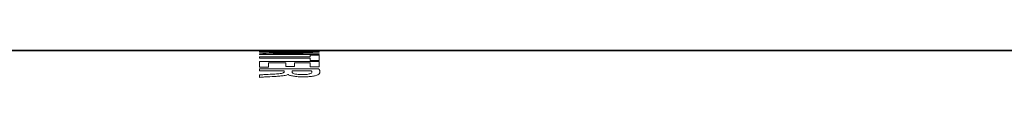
# Model space of a CAD drawing. Header units: millimetres. Extents: x 0 to 1118, y 0 to 864.
# Tile 86 of 200: x 648.065 to 668.438, y 290.694 to 291.247. Entities that reach past the tile are written whole.
import ezdxf

# ---------------------------------------------------------------- set-up
doc = ezdxf.new("R2010")
doc.units = ezdxf.units.MM

msp = doc.modelspace()

# ---------------------------------------------------------------- linework, layer by layer
at = {"color": 7, "linetype": 'Continuous', "lineweight": 35}
for p, q in [((654.926, 291.247), (645.792, 291.247)), ((656.592, 291.247), (654.926, 291.247)), ((687.192, 291.247), (656.592, 291.247))]:
    msp.add_line(p, q, dxfattribs=at)
at = {"color": 7, "linetype": 'Continuous', "lineweight": 18}
for p, q in [((653.027, 291.247), (654.262, 291.247)), ((653.027, 291.235), (653.027, 291.247)), ((653.211, 291.235), (653.027, 291.235)), ((653.027, 291.227), (654.262, 291.227)), ((653.027, 291.218), (653.027, 291.227)), ((653.468, 291.218), (653.027, 291.218)), ((653.027, 291.166), (653.027, 291.184)), ((654.26, 291.166), (653.027, 291.166)), ((653.211, 291.246), (653.211, 291.235)), ((653.57, 291.246), (653.211, 291.246)), ((653.313, 291.181), (653.313, 291.18)), ((653.57, 291.237), (653.57, 291.246)), ((653.753, 291.237), (653.57, 291.237)), ((654.077, 291.246), (653.753, 291.246)), ((653.753, 291.246), (653.753, 291.237)), ((653.83, 291.182), (654.26, 291.182)), ((654.077, 291.236), (654.077, 291.246)), ((654.262, 291.236), (654.077, 291.236)), ((654.077, 291.151), (654.262, 291.151)), ((654.077, 291.116), (654.077, 291.151)), ((654.26, 291.182), (654.26, 291.166)), ((654.262, 291.247), (654.262, 291.236)), ((654.262, 291.227), (654.262, 291.215)), ((654.262, 291.151), (654.262, 291.046)), ((654.926, 291.247), (654.926, 291.245)), ((654.926, 291.245), (656.592, 291.245)), ((656.592, 291.245), (656.592, 291.247)), ((653.027, 291.116), (654.077, 291.116)), ((653.027, 291.091), (653.027, 291.116)), ((654.077, 291.091), (653.027, 291.091)), ((653.027, 291.025), (654.262, 291.025)), ((653.027, 290.908), (653.027, 291.025)), ((653.211, 290.993), (653.211, 290.908)), ((653.57, 290.993), (653.211, 290.993)), ((653.57, 290.918), (653.57, 290.993)), ((654.077, 290.993), (653.753, 290.993)), ((653.753, 290.993), (653.753, 290.918)), ((654.077, 291.046), (654.077, 291.091)), ((654.262, 291.046), (654.077, 291.046)), ((654.077, 290.913), (654.077, 290.993)), ((654.262, 291.025), (654.262, 290.913)), ((653.211, 290.908), (653.027, 290.908)), ((653.027, 290.87), (654.253, 290.87)), ((653.027, 290.828), (653.027, 290.87)), ((653.536, 290.828), (653.027, 290.828)), ((653.027, 290.694), (653.027, 290.744)), ((653.536, 290.806), (653.536, 290.828)), ((653.753, 290.918), (653.57, 290.918)), ((653.617, 290.752), (653.612, 290.752)), ((654.1, 290.828), (653.701, 290.828)), ((654.262, 290.913), (654.077, 290.913))]:
    msp.add_line(p, q, dxfattribs=at)
for centre, major_axis, ratio, start_param, end_param in [((655.871, 268.747), (37.866, 0), 0.594205, 1.631662, 1.645993), ((656.274, 268.747), (37.657, 0), 0.597493, 1.624254, 1.638418), ((653.647, 268.747), (0, 22.5), 0.302726, 6.232162, 6.232395), ((653.693, 268.747), (0, 22.5), 0.001924, 6.083968, 6.08993)]:
    msp.add_ellipse(centre, major_axis=major_axis, ratio=ratio, start_param=start_param, end_param=end_param, dxfattribs=at)
for points, knots in [([(653.729, 291.196), (653.695, 291.194), (653.628, 291.192), (653.525, 291.188), (653.42, 291.184), (653.349, 291.182), (653.313, 291.181)], [0, 0, 0, 0, 0.24996, 0.499957, 0.749784, 1, 1, 1, 1]), ([(653.313, 291.18), (653.356, 291.181), (653.442, 291.181), (653.614, 291.182), (653.743, 291.182), (653.83, 291.182)], [0, 0, 0, 0, 0.2500566, 0.5001382, 1, 1, 1, 1]), ([(653.993, 291.218), (653.949, 291.218), (653.862, 291.218), (653.687, 291.218), (653.556, 291.218), (653.468, 291.218)], [0, 0, 0, 0, 0.250036, 0.500088, 1, 1, 1, 1]), ([(653.568, 291.206), (653.603, 291.207), (653.672, 291.209), (653.778, 291.212), (653.885, 291.215), (653.958, 291.217), (653.994, 291.218)], [0, 0, 0, 0, 0.249994, 0.500003, 0.749846, 1, 1, 1, 1]), ([(653.027, 290.744), (653.051, 290.746), (653.098, 290.75), (653.196, 290.755), (653.27, 290.759), (653.319, 290.761)], [0, 0, 0, 0, 0.250611, 0.500536, 1, 1, 1, 1]), ([(653.319, 290.761), (653.357, 290.763), (653.414, 290.766), (653.482, 290.775), (653.52, 290.785), (653.534, 290.796), (653.536, 290.803), (653.536, 290.806)], [0, 0, 0, 0, 0.3346798, 0.5073326, 0.6817871, 0.8798556, 1, 1, 1, 1]), ([(653.612, 290.752), (653.595, 290.745), (653.562, 290.733), (653.47, 290.722), (653.405, 290.717), (653.373, 290.715)], [0, 0, 0, 0, 0.3266587, 0.6661103, 1, 1, 1, 1]), ([(653.932, 290.704), (653.885, 290.705), (653.802, 290.707), (653.704, 290.722), (653.645, 290.737), (653.624, 290.748), (653.617, 290.752)], [0, 0, 0, 0, 0.338406, 0.600015, 0.860051, 1, 1, 1, 1]), ([(653.701, 290.802), (653.704, 290.795), (653.708, 290.783), (653.744, 290.768), (653.794, 290.758), (653.853, 290.752), (653.892, 290.752), (653.909, 290.752)], [0, 0, 0, 0, 0.290822, 0.485047, 0.680284, 0.855052, 1, 1, 1, 1]), ([(653.909, 290.752), (653.935, 290.752), (653.979, 290.753), (654.036, 290.759), (654.077, 290.769), (654.107, 290.783), (654.11, 290.795), (654.111, 290.801)], [0, 0, 0, 0, 0.213225, 0.366935, 0.521068, 0.730764, 1, 1, 1, 1]), ([(654.182, 290.727), (654.157, 290.722), (654.108, 290.712), (654.017, 290.705), (653.957, 290.704), (653.932, 290.704)], [0, 0, 0, 0, 0.3617202, 0.7247382, 1, 1, 1, 1]), ([(654.111, 290.801), (654.111, 290.806), (654.11, 290.813), (654.107, 290.822), (654.102, 290.826), (654.1, 290.828)], [0, 0, 0, 0, 0.4981626, 0.7482059, 1, 1, 1, 1]), ([(654.278, 290.805), (654.276, 290.793), (654.273, 290.773), (654.24, 290.746), (654.202, 290.733), (654.182, 290.727)], [0, 0, 0, 0, 0.478565, 0.731877, 1, 1, 1, 1]), ([(654.253, 290.87), (654.261, 290.86), (654.272, 290.844), (654.278, 290.822), (654.278, 290.811), (654.278, 290.805)], [0, 0, 0, 0, 0.498225, 0.748951, 1, 1, 1, 1]), ([(653.373, 290.715), (653.315, 290.712), (653.228, 290.707), (653.111, 290.701), (653.055, 290.696), (653.027, 290.694)], [0, 0, 0, 0, 0.499142, 0.748971, 1, 1, 1, 1])]:
    msp.add_open_spline(points, degree=3, knots=knots, dxfattribs=at)

doc.saveas('drawing.dxf')
